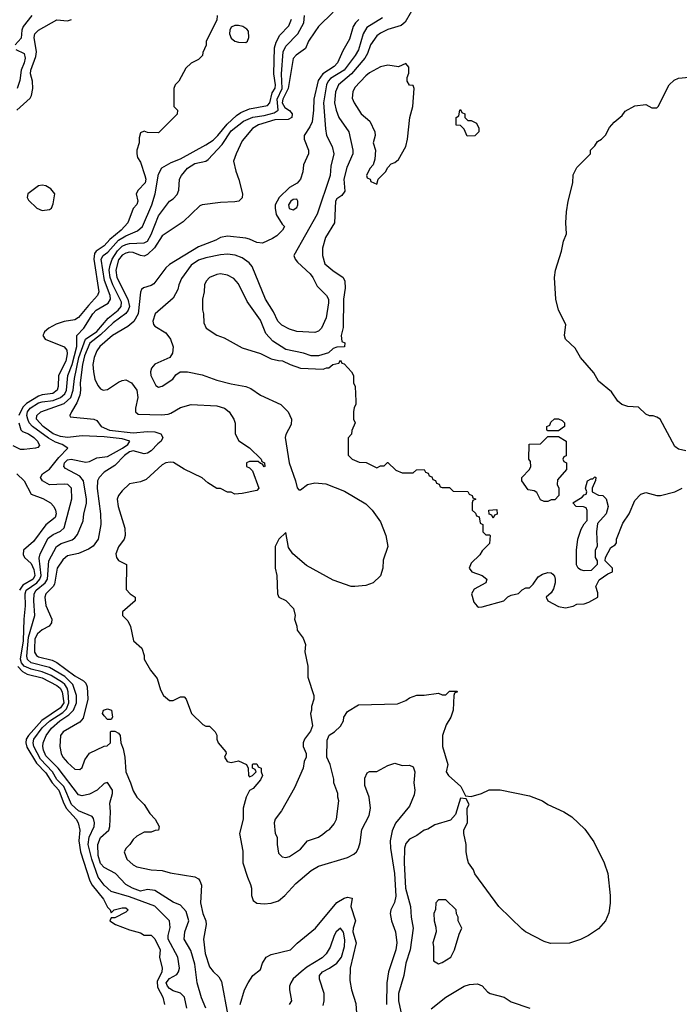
# Model space of a CAD drawing. Header units: inches. Extents: x 1793402 to 1900366, y 320852 to 470679.
# Tile 87 of 256: x 1872926 to 1876554, y 350511 to 355928. Entities that reach past the tile are written whole.
import ezdxf

# ---------------------------------------------------------------- set-up
doc = ezdxf.new("R2010")
doc.units = ezdxf.units.IN
doc.header["$MEASUREMENT"] = 0
doc.layers.add('B8375', color=7, linetype='Continuous')

msp = doc.modelspace()

# ---------------------------------------------------------------- linework, layer by layer
at = {"layer": 'B8375', "color": 4}
for points, elevation in [([(1875101.6, 356010), (1875046.3, 355913.7), (1875024.6, 355895.4), (1874950, 355874), (1874910, 355854.5), (1874890, 355839.3), (1874856.4, 355790), (1874838.9, 355741.1), (1874824.5, 355715.5), (1874751, 355629), (1874679.3, 355570), (1874663.1, 355530), (1874657.6, 355470), (1874666.4, 355430), (1874681.6, 355390), (1874736.3, 355310), (1874758, 355210), (1874758, 355190), (1874724.8, 355115.2), (1874708.7, 355050), (1874714.9, 354985.1), (1874698.8, 354961.2), (1874670, 354942), (1874662.8, 354930), (1874657.3, 354810), (1874608, 354730), (1874590.8, 354670), (1874590.7, 354630), (1874604.7, 354584.7), (1874648.1, 354548.1), (1874704.7, 354510), (1874714, 354490), (1874716.3, 354450), (1874706.4, 354390), (1874705.4, 354234.6), (1874694, 354190), (1874698, 354158), (1874714, 354150), (1874712.7, 354127.3), (1874670, 354126), (1874650, 354118), (1874624.7, 354095.3), (1874570, 354079), (1874530, 354079), (1874486.4, 354093.6), (1874390, 354114), (1874319.3, 354159.3), (1874280.7, 354200.7), (1874250, 354274), (1874177.6, 354377.6), (1874130, 354475.3), (1874104.1, 354504.1), (1874070, 354522.7), (1874030, 354529.2), (1874010, 354526), (1873970, 354509), (1873951, 354490), (1873942.8, 354470), (1873941, 354430), (1873931.3, 354390), (1873931.6, 354331.6), (1873938, 354310), (1873939.6, 354259.6), (1873952, 354230), (1874010, 354191.3), (1874050, 354178), (1874150, 354122), (1874251.1, 354091.1), (1874310, 354062), (1874350, 354052), (1874371.6, 354051.6), (1874414, 354030), (1874470, 354011.3), (1874594.6, 354005.4), (1874612.7, 354012.7), (1874627.3, 354012.7), (1874648.4, 354031.6), (1874682, 354038), (1874690, 354054), (1874698, 354038), (1874710, 354034), (1874751.1, 353991.1), (1874762, 353970), (1874762, 353930), (1874772, 353910), (1874774, 353830), (1874774, 353810), (1874765.4, 353794.6), (1874762, 353770), (1874762, 353730), (1874772, 353710), (1874752.7, 353667.3), (1874751.6, 353648.4), (1874732.7, 353627.3), (1874732.7, 353532.7), (1874754, 353510), (1874792.7, 353492.7), (1874831.6, 353491.6), (1874890, 353462), (1874910, 353474), (1874930, 353474), (1874948.4, 353491.6), (1874951.6, 353491.6), (1874994, 353450), (1875030, 353434), (1875090, 353434), (1875108.4, 353451.6), (1875150, 353454), (1875158, 353438), (1875172.7, 353432.7), (1875178, 353418), (1875192.7, 353412.7), (1875198, 353398), (1875212.7, 353392.7), (1875218, 353378), (1875232.7, 353372.7), (1875238, 353358), (1875250, 353354), (1875290, 353354), (1875310, 353334), (1875390, 353332), (1875398, 353318), (1875414, 353310), (1875418, 353298), (1875434, 353290), (1875418, 353282), (1875414, 353270), (1875414, 353230), (1875432.7, 353212.7), (1875438, 353198), (1875452.7, 353192.7), (1875458, 353158), (1875474, 353150), (1875474, 353110), (1875490, 353094), (1875510, 353094), (1875514, 353090), (1875510, 353046), (1875470, 353006), (1875456.9, 352983.1), (1875410, 352938), (1875398, 352910), (1875412, 352890), (1875470, 352870.8), (1875496, 352850), (1875490.5, 352829.5), (1875425.8, 352794.2), (1875411, 352770), (1875423.5, 352723.5), (1875441.4, 352701.4), (1875450, 352696), (1875470, 352698), (1875588, 352730), (1875610, 352752), (1875630, 352762), (1875668.9, 352771.1), (1875690, 352792), (1875710, 352802), (1875730, 352802), (1875750, 352822), (1875777.2, 352862.8), (1875802, 352878), (1875830, 352886), (1875850, 352884.7), (1875858, 352878), (1875866.8, 352866.8), (1875870.7, 352850), (1875870.6, 352829.4), (1875862.5, 352797.5), (1875850, 352775.3), (1875822, 352750), (1875831.3, 352730), (1875890, 352698.8), (1875928.7, 352691.3), (1875970, 352702), (1875990, 352712), (1876030, 352714), (1876056.4, 352723.6), (1876106, 352750), (1876106, 352774), (1876095.3, 352810), (1876112.9, 352847.1), (1876160.2, 352879.8), (1876186, 352890), (1876186, 352910), (1876146, 352950), (1876148, 352970), (1876176.4, 353023.6), (1876200.4, 353039.6), (1876208, 353050), (1876208, 353070), (1876242.5, 353157.5), (1876279, 353210), (1876310, 353282), (1876343.2, 353316.8), (1876370, 353326), (1876430, 353310.8), (1876450, 353311), (1876529, 353331), (1876570, 353351)], 192), ([(1872993.2, 355950), (1872944.5, 355890), (1872937.6, 355870), (1872934.2, 355825.8), (1872901.2, 355790)], 168), ([(1872909.7, 355430.3), (1872984.2, 355495.8), (1872992, 355510), (1872998.4, 355550), (1872997, 355590), (1872986.3, 355630), (1872988.2, 355650), (1873015.4, 355724.6), (1873018.7, 355750), (1873006, 355830), (1873010, 355850.7), (1873030, 355870.4), (1873130, 355926.8), (1873190, 355921.6), (1873211.9, 355928.1)], 164), ([(1874012, 355950), (1874010, 355926), (1873952, 355810), (1873951.6, 355788.4), (1873932.7, 355747.3), (1873932, 355730), (1873910, 355708), (1873870, 355688), (1873839.6, 355660.4), (1873802, 355590), (1873782, 355570), (1873774, 355550), (1873774, 355450), (1873794, 355430), (1873792.7, 355407.3), (1873690, 355306), (1873630, 355308), (1873610, 355315.3), (1873590, 355306), (1873582.8, 355277.2), (1873582.8, 355250), (1873570.8, 355210), (1873570.8, 355190), (1873574.8, 355170), (1873590, 355144.7), (1873614.9, 355070), (1873619.3, 355050), (1873615.5, 355030), (1873578, 354990), (1873566, 354970), (1873576, 354930), (1873571.1, 354911.1), (1873550.6, 354889.4), (1873521.6, 354810), (1873484.9, 354770), (1873421.5, 354718.5), (1873390, 354684), (1873346.4, 354653.6), (1873338.6, 354641.4), (1873333.4, 354610), (1873362.4, 354430), (1873354.9, 354410), (1873303.8, 354356.2), (1873250, 354289.6), (1873230, 354276.9), (1873170, 354266.9), (1873126.7, 354253.3), (1873087.3, 354230), (1873062.8, 354210), (1873058.5, 354201.5), (1873054, 354190), (1873066, 354170), (1873170, 354128), (1873186, 354110), (1873187, 354090), (1873180.2, 354050), (1873139.6, 353970), (1873138, 353910), (1873131.8, 353890), (1873107.7, 353872.2), (1873050, 353864.4), (1873030, 353856.5), (1872963.1, 353816.9), (1872943.4, 353796.7), (1872920.8, 353750)], 164), ([(1873845.3, 350490), (1873832.7, 350550), (1873810, 350573), (1873770, 350585.3), (1873750, 350598.4), (1873739.5, 350610), (1873732.4, 350630), (1873750, 350653), (1873790, 350676), (1873800.5, 350690), (1873806, 350710), (1873795.8, 350770), (1873742.6, 350870), (1873742.6, 350890), (1873754.4, 350934.4), (1873750, 350970.8), (1873670, 351050.5), (1873530, 351101.8), (1873430, 351132.4), (1873390, 351166.4), (1873358.7, 351210), (1873322.2, 351310), (1873302.7, 351390), (1873307.6, 351430), (1873335.8, 351490), (1873338, 351510), (1873332.8, 351532.8), (1873324, 351544), (1873250, 351574.6), (1873211.6, 351610), (1873169.5, 351709.5), (1873130, 351747.8), (1873107.2, 351790), (1873040.5, 351860.5), (1873003.6, 351930), (1872999.6, 351950), (1873004, 351970), (1873050, 352032.1), (1873092.7, 352070), (1873163.6, 352116.4), (1873183.8, 352136.2), (1873196.1, 352170), (1873192.8, 352230), (1873186.7, 352250), (1873175.2, 352270), (1873162.1, 352282.1), (1873099.5, 352319.5), (1873050, 352341), (1872990, 352354.3), (1872951.4, 352371.4), (1872936, 352390), (1872930.9, 352410), (1872947.1, 352510), (1872950.3, 352629.7), (1872957.5, 352702.5), (1872956.9, 352770), (1872962, 352790), (1873020.7, 352830), (1873037.8, 352850), (1873044.7, 352870), (1873034.1, 352965.9), (1873038.7, 352990), (1873083.7, 353076.3), (1873110, 353095.6), (1873150, 353113.6), (1873170, 353132.7), (1873212.3, 353292.3), (1873210.4, 353350.4), (1873191.3, 353370), (1873170, 353373.4), (1873090, 353368), (1873051, 353390), (1873041, 353410), (1873051.3, 353430), (1873090, 353455.1), (1873141.1, 353518.9), (1873191.3, 353570), (1873160.7, 353590), (1873123.6, 353603.6), (1873084.8, 353624.8), (1872996.5, 353690), (1872979, 353710), (1872970.2, 353730), (1872965.8, 353750), (1872969.2, 353770), (1872983.6, 353790), (1873030, 353819.8), (1873050, 353826.2), (1873110, 353832.5), (1873150.1, 353849.9), (1873174.7, 353870), (1873183.9, 353890), (1873190.2, 353970), (1873214.6, 354030), (1873239.7, 354130), (1873240.7, 354190), (1873279.3, 354230), (1873328.7, 354310), (1873346.4, 354330), (1873412.5, 354367.5), (1873425.3, 354390), (1873423.6, 354410), (1873393.1, 354493.1), (1873375.2, 354610), (1873385.7, 354630), (1873410.8, 354649.2), (1873470, 354714), (1873510, 354739.2), (1873574, 354766), (1873601.6, 354790), (1873653.1, 354910), (1873671.7, 354970), (1873690, 355078), (1873707.7, 355112.3), (1873758.5, 355141.5), (1873810, 355162), (1873950, 355238.4), (1873990, 355265.6), (1874015.8, 355290), (1874066.6, 355353.4), (1874118.9, 355401.1), (1874143.2, 355416.8), (1874190, 355437.4), (1874290, 355456), (1874302, 355470), (1874314.9, 355525.1), (1874331.5, 355551.6), (1874332.7, 355570), (1874323.7, 355630), (1874327, 355773), (1874336.5, 355803.5), (1874357.5, 355842.5), (1874406.1, 355893.9), (1874421.3, 355930)], 168), ([(1873950.7, 350490), (1873926.9, 350546.9), (1873901.6, 350630), (1873890, 350731.3), (1873866.6, 350806.6), (1873830.8, 350870), (1873834.8, 350910), (1873856.3, 350970), (1873842, 351022), (1873810, 351057.3), (1873770, 351073.4), (1873670, 351136.4), (1873630, 351143), (1873590, 351133.4), (1873546, 351150), (1873510, 351170.8), (1873454, 351230), (1873390, 351263.7), (1873370, 351284.9), (1873357.7, 351330), (1873356.4, 351390), (1873370, 351429.2), (1873416, 351470), (1873422.8, 351490), (1873426, 351570), (1873422, 351618), (1873436, 351670), (1873436, 351690), (1873409.1, 351730.9), (1873390, 351726), (1873351.5, 351688.5), (1873310, 351668), (1873270, 351657.3), (1873250, 351664), (1873138.3, 351810), (1873070, 351878.4), (1873056.5, 351910), (1873053.1, 351930), (1873054.9, 351950), (1873072, 351990), (1873100.3, 352030), (1873147.2, 352070), (1873196.6, 352103.4), (1873221.7, 352130), (1873239.5, 352170), (1873239.5, 352210), (1873217.7, 352270), (1873173.8, 352313.8), (1873090, 352363.9), (1872990.2, 352390.2), (1872968.6, 352408.6), (1872966.3, 352426.3), (1872974, 352530), (1873008.9, 352650), (1873003.6, 352730), (1873006.3, 352770), (1873017.4, 352790), (1873066.3, 352830), (1873078.5, 352850), (1873086.7, 352950), (1873128.2, 353030), (1873153.8, 353046.2), (1873214.2, 353065.8), (1873230, 353077.2), (1873244.1, 353095.9), (1873274.8, 353170), (1873278.8, 353210), (1873294.2, 353265.8), (1873294.4, 353290), (1873277.6, 353390), (1873256.2, 353416.2), (1873178.7, 353458.7), (1873168.7, 353470), (1873172.7, 353490), (1873190, 353505.6), (1873210, 353509.6), (1873290, 353493.6), (1873310, 353498), (1873350, 353517.6), (1873410, 353524.2), (1873492.4, 353570), (1873520.5, 353590), (1873531.3, 353610), (1873490, 353621.1), (1873390, 353633.2), (1873270, 353638.5), (1873190, 353629.1), (1873150, 353634.9), (1873110, 353650.3), (1873055.3, 353690), (1873019.5, 353730), (1873020.4, 353750), (1873042.8, 353770), (1873170, 353815.6), (1873206.9, 353850), (1873221.1, 353890), (1873227, 353953), (1873250.9, 354070), (1873288.1, 354170), (1873350, 354212.6), (1873413.6, 354286.4), (1873468.2, 354330), (1873484.9, 354350), (1873486.2, 354373.8), (1873438.2, 354470), (1873424.7, 354510), (1873418.8, 354550), (1873423.1, 354576.9), (1873435.5, 354610), (1873463.6, 354656.4), (1873490, 354682.2), (1873510, 354691), (1873530, 354696), (1873610, 354700.7), (1873630, 354709.6), (1873650, 354746), (1873690, 354849.2), (1873750, 354928.7), (1873770, 354942), (1873793.2, 354966.8), (1873801, 354990), (1873804.9, 355050), (1873815.5, 355070), (1873850, 355111.6), (1873890, 355136.9), (1873950, 355149.5), (1873962, 355158), (1874038.9, 355241.1), (1874090, 355315.8), (1874156.4, 355370), (1874208.4, 355391.6), (1874270, 355400.3), (1874325.4, 355414.6), (1874347.4, 355430), (1874341.9, 355490), (1874369.4, 355550), (1874366.5, 355630), (1874375.2, 355750), (1874390, 355782.9), (1874456.4, 355850), (1874488.5, 355910), (1874492.4, 355950)], 172), ([(1874650.6, 355970), (1874570.4, 355889.6), (1874550, 355861.2), (1874514.8, 355810), (1874498, 355770), (1874446.6, 355733.4), (1874430, 355714), (1874403.6, 355550), (1874372.6, 355490), (1874369.4, 355470), (1874384.2, 355444.2), (1874410, 355428.7), (1874424.9, 355410), (1874422.6, 355390), (1874402.2, 355377.8), (1874330, 355376.8), (1874238.8, 355350), (1874206.8, 355330), (1874150, 355262), (1874116, 355190), (1874102.8, 355150), (1874114.4, 355094.4), (1874131.1, 355048.9), (1874151.3, 354970), (1874150, 354948), (1874132, 354930), (1874110, 354925.2), (1874030, 354922.7), (1873930.5, 354909.5), (1873916.7, 354903.3), (1873825.1, 354814.9), (1873710, 354738), (1873667.6, 354672.4), (1873630, 354635.8), (1873610, 354627.2), (1873590, 354629.7), (1873550, 354646.2), (1873530, 354648.6), (1873510, 354644.2), (1873490, 354632.2), (1873470, 354606), (1873454.2, 354550), (1873459.8, 354510), (1873521.1, 354390), (1873529.3, 354350), (1873522.9, 354330), (1873510, 354312.2), (1873439.8, 354260.2), (1873370, 354193.8), (1873312.7, 354147.3), (1873282.1, 354077.9), (1873270.8, 354030), (1873258.9, 353930), (1873261.2, 353890), (1873257.5, 353862.5), (1873240.9, 353819.1), (1873211, 353770), (1873202, 353750), (1873203.6, 353743.6), (1873334, 353730), (1873350, 353722), (1873374.8, 353690), (1873421, 353670), (1873550, 353654.5), (1873630, 353662.6), (1873670, 353659.7), (1873703, 353650), (1873714.4, 353630), (1873704.9, 353610), (1873685.1, 353594.9), (1873650, 353556.1), (1873630, 353542.5), (1873610, 353539.8), (1873550, 353555.8), (1873530, 353549.7), (1873502.6, 353530), (1873450, 353475.1), (1873390, 353438), (1873362.8, 353410), (1873353.4, 353390), (1873352.2, 353347.8), (1873370.4, 353209.6), (1873372.2, 353150), (1873357.1, 353070), (1873330, 353032.3), (1873304.8, 353015.2), (1873249, 352991), (1873190, 352977.4), (1873178, 352970), (1873163.8, 352956.2), (1873133.1, 352910), (1873117, 352823), (1873110, 352809.6), (1873070.4, 352770), (1873063.7, 352750), (1873070, 352704.7), (1873103, 352630), (1873102, 352610), (1873088.3, 352591.7), (1873050, 352572), (1873024.4, 352550), (1873010, 352522), (1873007, 352467), (1873008.2, 352448.2), (1873018, 352430), (1873030, 352422.6), (1873104.5, 352404.5), (1873131.1, 352391.1), (1873230, 352318.7), (1873277.3, 352290), (1873290, 352277.3), (1873297.7, 352257.8), (1873300.3, 352190), (1873274.9, 352085.1), (1873256.4, 352063.6), (1873166, 352010), (1873150.7, 351989.3), (1873147.3, 351930), (1873154.8, 351890), (1873164, 351870), (1873190, 351841), (1873230, 351804.7), (1873256.4, 351803.6), (1873270, 351814), (1873284.7, 351855.3), (1873310, 351892), (1873390, 351932), (1873407.3, 351932.7), (1873426, 351950), (1873426, 352010), (1873430, 352014), (1873450, 352014), (1873470, 352002), (1873478, 351990), (1873482, 351950), (1873495.9, 351915.9), (1873504, 351870), (1873510.6, 351790), (1873536.3, 351730), (1873550, 351684.7), (1873570, 351651), (1873610.7, 351610.7), (1873641.4, 351561.4), (1873672, 351530), (1873694, 351490), (1873690, 351468.7), (1873672, 351468), (1873650, 351458), (1873610, 351458), (1873570, 351435.3), (1873550, 351418), (1873531.3, 351390), (1873511.3, 351370), (1873501, 351350), (1873516, 351310), (1873550, 351278.8), (1873570, 351267.3), (1873650, 351250.4), (1873710, 351247.3), (1873754.6, 351234.6), (1873890, 351212.4), (1873910, 351200.7), (1873917.1, 351190), (1873926.2, 351166.2), (1873921.3, 351070), (1873934, 351010), (1873950.4, 350970), (1873952.4, 350950), (1873936.4, 350870), (1873946.4, 350790), (1873970, 350718), (1873990, 350691.3), (1874022, 350662), (1874036.8, 350636.8), (1874071.3, 350450)], 176), ([(1874791.3, 355928.7), (1874772.4, 355910), (1874759.5, 355890), (1874739.5, 355820.5), (1874703.4, 355756.6), (1874674, 355690), (1874656.4, 355670), (1874594, 355630), (1874567.3, 355592.7), (1874543.6, 355490), (1874542.6, 355430), (1874534.3, 355365.7), (1874522.3, 355337.7), (1874490.7, 355290), (1874490.8, 355270), (1874514.8, 355210), (1874514.8, 355190), (1874487.3, 355130), (1874484, 355090), (1874470.7, 355050), (1874452.2, 355027.8), (1874410, 355005.1), (1874354, 354950), (1874332, 354910), (1874330.4, 354890), (1874336.7, 354856.7), (1874370, 354802), (1874382, 354790), (1874372, 354770), (1874340.7, 354739.3), (1874316.8, 354723.2), (1874262, 354698), (1874230, 354701.2), (1874190, 354721.2), (1874170, 354726), (1874070, 354737), (1874030, 354729.4), (1874004.7, 354715.3), (1873910, 354678.9), (1873750, 354580.9), (1873730, 354562.7), (1873664.5, 354475.5), (1873650, 354465.2), (1873607.7, 354452.3), (1873596.8, 354443.2), (1873590.4, 354429.6), (1873577.5, 354310), (1873553.1, 354266.9), (1873520.9, 354239.1), (1873436, 354190), (1873366.4, 354130), (1873350, 354105.6), (1873335.9, 354070), (1873328.7, 354030), (1873331.3, 353990), (1873339.6, 353950), (1873355.8, 353915.8), (1873370, 353896.3), (1873384.7, 353890), (1873410, 353892.7), (1873470, 353934), (1873490, 353942.8), (1873510, 353946), (1873541, 353930), (1873570.7, 353889.3), (1873576.3, 353850), (1873562.8, 353790), (1873562.8, 353770), (1873578, 353758), (1873705.6, 353754.4), (1873742.5, 353757.5), (1873757.6, 353762.4), (1873810, 353794.8), (1873870, 353810.8), (1874010, 353802.8), (1874052, 353790), (1874078, 353770), (1874104.7, 353730), (1874111.6, 353708.4), (1874112, 353650), (1874131.6, 353611.6), (1874190, 353572), (1874254, 353510), (1874258, 353498), (1874272, 353490), (1874274, 353470), (1874270, 353468), (1874262, 353482), (1874250, 353486), (1874238, 353498), (1874190, 353498), (1874174, 353490), (1874174, 353470), (1874190, 353462), (1874206, 353446), (1874242, 353350), (1874230, 353338), (1874150, 353322), (1874110, 353318), (1874090, 353328), (1874070, 353328), (1874030, 353348), (1874010, 353348), (1873960.2, 353380.2), (1873930, 353408), (1873830, 353455.3), (1873771.8, 353491.8), (1873754, 353494), (1873730, 353489.5), (1873710, 353478.4), (1873622.4, 353397.6), (1873590, 353385.1), (1873530, 353375.1), (1873490, 353336.2), (1873470.4, 353310), (1873463.1, 353290), (1873467.7, 353250), (1873504, 353130), (1873506.8, 353090), (1873501, 353070), (1873470, 353028.7), (1873454.8, 352990), (1873458, 352970), (1873470, 352952), (1873514, 352930), (1873512.7, 352792.7), (1873534, 352770), (1873562, 352750), (1873562, 352730), (1873491.3, 352670), (1873492, 352650), (1873521, 352621), (1873536, 352590), (1873551.3, 352510), (1873598, 352470), (1873611, 352430), (1873611, 352410), (1873646, 352350), (1873682.8, 352302.8), (1873701.4, 352241.4), (1873718, 352210), (1873750, 352182), (1873770, 352182), (1873810, 352202), (1873830, 352202), (1873842, 352190), (1873872, 352110), (1873934, 352050), (1873950, 352042), (1873970, 352042), (1874002, 352010), (1874011.1, 351991.1), (1874011.3, 351970), (1874018, 351950), (1874059.6, 351899.6), (1874062, 351890), (1874052, 351870), (1874067.5, 351847.5), (1874090, 351841), (1874130, 351851.3), (1874174, 351830), (1874182, 351810), (1874184.7, 351770), (1874190, 351762), (1874206, 351770), (1874226, 351790), (1874222, 351802), (1874206, 351810), (1874206, 351830), (1874210, 351834), (1874230, 351834), (1874238, 351818), (1874254, 351810), (1874254, 351790), (1874262, 351770), (1874250, 351746), (1874210, 351698), (1874190, 351688), (1874171, 351650), (1874154.8, 351590), (1874154.8, 351530), (1874136, 351450), (1874152.8, 351352.8), (1874154, 351290), (1874178.8, 351210), (1874196, 351170), (1874201, 351150), (1874201, 351110), (1874210, 351082), (1874230, 351066.8), (1874270, 351064), (1874310, 351067.7), (1874350, 351080.7), (1874385.2, 351110), (1874444.4, 351175.6), (1874530, 351246.8), (1874570, 351270.6), (1874730, 351318), (1874763.3, 351336.7), (1874779, 351350), (1874789.5, 351370.5), (1874798.4, 351401.6), (1874807.3, 351472.7), (1874848.7, 351550), (1874855.3, 351590), (1874849, 351650), (1874824.7, 351715.3), (1874824.7, 351755.3), (1874836.4, 351783.6), (1874850, 351792), (1874890, 351791), (1874950, 351824), (1874990, 351838), (1875030, 351824.7), (1875070, 351827.3), (1875090, 351817.3), (1875099.3, 351790), (1875093.4, 351730), (1875099.1, 351690), (1875095.9, 351664.1), (1875070, 351602), (1874992.7, 351507.3), (1874974, 351466), (1874963.7, 351410), (1874964.9, 351370), (1874987.4, 351230), (1874994, 351106), (1874988.3, 351071.7), (1874967.7, 351030), (1874963, 351010), (1874970.5, 350970), (1874992.7, 350910), (1875000.4, 350850), (1874994.4, 350810), (1874954.9, 350690), (1874945.5, 350630), (1874943.7, 350510)], 184), ([(1874921.8, 355938.2), (1874835.3, 355884.7), (1874815.3, 355850), (1874790, 355761.2), (1874772, 355730), (1874710.3, 355650), (1874635.9, 355604.1), (1874622.6, 355590), (1874612.9, 355570), (1874596.9, 355470), (1874608.2, 355328.2), (1874614, 355290), (1874644, 355230), (1874653.4, 355190), (1874637.5, 355122.5), (1874633, 355070), (1874562.9, 354857.1), (1874434.8, 354630), (1874441, 354610), (1874453.2, 354593.2), (1874524, 354530), (1874539.1, 354510), (1874561.6, 354461.6), (1874614, 354410), (1874624, 354390), (1874624.9, 354370), (1874612.5, 354287.5), (1874586, 354230), (1874570, 354214), (1874550, 354206), (1874450, 354213.2), (1874410, 354226), (1874367.9, 354247.9), (1874346.6, 354270), (1874321.2, 354321.2), (1874278, 354390), (1874205.2, 354570), (1874189, 354590), (1874150, 354618), (1874111.7, 354631.7), (1874070, 354637), (1874030, 354634), (1873950, 354618.4), (1873910, 354604.5), (1873870, 354578), (1873816.7, 354503.3), (1873802, 354470), (1873796.7, 354443.3), (1873770, 354395.3), (1873672, 354310), (1873658, 354270), (1873662, 354250), (1873670, 354242), (1873730, 354204.7), (1873756, 354170), (1873771.1, 354128.9), (1873766.4, 354093.6), (1873752, 354070), (1873670, 354033.2), (1873651, 354010), (1873646, 353990), (1873647.3, 353970), (1873675.3, 353915.3), (1873690, 353906), (1873710, 353911), (1873768.7, 353950), (1873785.6, 353974.4), (1873809.1, 353990.9), (1873850, 353991), (1873930, 353974.8), (1874010, 353944), (1874090, 353924), (1874170, 353910.6), (1874198, 353898), (1874250, 353862.8), (1874362, 353810), (1874402, 353770), (1874422, 353730), (1874419.6, 353700.4), (1874390, 353646), (1874386, 353630), (1874408, 353490), (1874442.8, 353390), (1874451.6, 353351.6), (1874462, 353342), (1874470, 353342), (1874510, 353371), (1874550, 353380.7), (1874610, 353374), (1874713.2, 353333.2), (1874830, 353264.7), (1874864.7, 353230), (1874910, 353164.7), (1874940.7, 353090), (1874950.6, 353029.4), (1874924.9, 352955.1), (1874922.8, 352910), (1874910, 352868), (1874870, 352829), (1874830, 352815.3), (1874770, 352809.2), (1874750, 352809.3), (1874650, 352845.2), (1874504.5, 352924.5), (1874429.3, 352989.3), (1874404.7, 353024.7), (1874390, 353106), (1874352, 353070), (1874332, 353030), (1874331.3, 352910), (1874341, 352870), (1874344.7, 352770), (1874351.6, 352751.6), (1874390, 352732), (1874431.6, 352688.4), (1874441, 352650), (1874438, 352630), (1874451.1, 352591.1), (1874452, 352570), (1874485.4, 352525.4), (1874498, 352490), (1874494.8, 352450), (1874510.7, 352370.7), (1874511.3, 352310), (1874544.7, 352210), (1874544.7, 352190), (1874531.3, 352150), (1874531.3, 352130), (1874524.7, 352110), (1874536.9, 352043.1), (1874525.4, 352014.6), (1874492, 351970), (1874484.7, 351950), (1874484.7, 351930), (1874502, 351890), (1874502, 351870), (1874490, 351846), (1874484.7, 351810), (1874438.5, 351701.5), (1874365.4, 351574.6), (1874332, 351530), (1874326, 351510), (1874331.6, 351451.6), (1874342, 351430), (1874342, 351390), (1874350, 351342), (1874370, 351322), (1874390, 351318), (1874410, 351324.7), (1874470, 351364.7), (1874509.1, 351410.9), (1874568.9, 351431.1), (1874593.6, 351446.4), (1874614.6, 351465.4), (1874630, 351472), (1874656.5, 351503.5), (1874668.7, 351530), (1874682, 351630), (1874675.3, 351650), (1874675.3, 351670), (1874654, 351730), (1874654, 351750), (1874634, 351830), (1874615.3, 351870), (1874616.4, 351963.6), (1874628.9, 351991.1), (1874658, 352010), (1874690, 352042), (1874708, 352070), (1874708.7, 352090), (1874730, 352122), (1874790, 352158), (1875003.6, 352163.6), (1875050, 352182), (1875070, 352198), (1875110, 352211.3), (1875150, 352211.3), (1875230, 352222), (1875250, 352214), (1875270, 352214), (1875290, 352234), (1875330, 352234), (1875334, 352230), (1875318, 352222), (1875314, 352210), (1875311.1, 352128.9), (1875298, 352090), (1875271.1, 352048.9), (1875251.3, 351990), (1875251.3, 351930), (1875281, 351830), (1875271.3, 351790), (1875284.7, 351770), (1875352, 351710), (1875378, 351658), (1875410, 351654), (1875466, 351670), (1875508.9, 351691.1), (1875568.9, 351691.1), (1875730, 351658.8), (1875802, 351630), (1875830.6, 351610.6), (1875918, 351570), (1875962.5, 351542.5), (1876034.6, 351474.6), (1876084.5, 351404.5), (1876140.7, 351290), (1876160.7, 351230), (1876173.4, 351110), (1876173.2, 351066.8), (1876165.8, 351014.2), (1876147.7, 350970), (1876110, 350927), (1876054.8, 350890), (1876010, 350867.6), (1875950, 350847.3), (1875846.3, 350846.3), (1875810, 350857.2), (1875708.7, 350910), (1875690, 350924), (1875562, 351050), (1875430, 351228), (1875422, 351250), (1875395.3, 351290), (1875388.7, 351310), (1875382, 351350), (1875382, 351390), (1875368.4, 351451.6), (1875368, 351470), (1875388.4, 351511.6), (1875388, 351590), (1875398, 351610), (1875382, 351642), (1875350, 351646), (1875323.8, 351556.2), (1875296.4, 351523.6), (1875210, 351499), (1875170, 351475.3), (1875150, 351468.7), (1875110, 351439), (1875070, 351419), (1875050, 351395.3), (1875043, 351370), (1875040.4, 351290), (1875047.4, 351150), (1875075.5, 351050), (1875079.3, 350990), (1875090.4, 350930), (1875073, 350810), (1875050, 350738), (1875038.4, 350670), (1875008.7, 350570), (1875010.4, 350530.4), (1875023, 350470)], 188), ([(1872904.5, 355764.5), (1872950, 355742), (1872956.3, 355716.3), (1872951.1, 355690), (1872933.7, 355650), (1872926.7, 355593.3), (1872912, 355550)], 168), ([(1876590, 353555.3), (1876550, 353565.2), (1876530, 353579), (1876448, 353730), (1876430, 353742), (1876410, 353748.7), (1876390, 353748.7), (1876370, 353758), (1876330, 353795.3), (1876270, 353799), (1876238, 353810), (1876215.3, 353830), (1876180.2, 353880.2), (1876110, 353939), (1876084.1, 353984.1), (1876010, 354069), (1875981.5, 354121.5), (1875928.7, 354170), (1875922, 354190), (1875929, 354250), (1875889.4, 354329.4), (1875874, 354390), (1875866.6, 354510), (1875873.2, 354550), (1875906.3, 354653.7), (1875917.2, 354710), (1875933.2, 354750), (1875929.3, 354810), (1875934, 354870), (1875942, 354930), (1875968.7, 355030), (1875970, 355074), (1875990, 355114), (1876066, 355190), (1876066, 355210), (1876090, 355234), (1876103.1, 355256.9), (1876126, 355270), (1876148.4, 355291.6), (1876170, 355334), (1876196.4, 355363.6), (1876239, 355401), (1876256.4, 355423.6), (1876310, 355454), (1876370, 355462), (1876403.6, 355443.6), (1876430, 355442), (1876438, 355450), (1876499, 355570), (1876524.8, 355595.2), (1876550, 355606.8), (1876608.9, 355611.1)], 192), ([(1872921.1, 353710), (1872931.8, 353671.8), (1872942.3, 353662.3), (1872974, 353650), (1873003.8, 353630), (1873024.9, 353610), (1873035.3, 353584.7), (1873026, 353574), (1873014, 353570), (1872950, 353562.4), (1872930, 353563), (1872890, 353583.1)], 164), ([(1872910.4, 353430), (1872950.2, 353390.2), (1872990, 353317.3), (1873054.4, 353294.4), (1873094.8, 353270), (1873113.4, 353250), (1873123, 353230), (1873126, 353210), (1873120.5, 353190), (1873070, 353149.6), (1873003, 353057), (1872947.4, 353010), (1872944.7, 352984.7), (1872953, 352970), (1872990, 352936.3), (1873003.7, 352903.7), (1873009.2, 352870), (1873000.2, 352850), (1872943, 352817), (1872925, 352790)], 164), ([(1872916.3, 352370), (1872942.5, 352342.5), (1872968.2, 352328.2), (1873050, 352307.3), (1873130, 352265.8), (1873148.9, 352250), (1873159.3, 352230), (1873168.4, 352170), (1873150, 352141.2), (1873047.2, 352072.8), (1872974.2, 351990), (1872962.3, 351970), (1872959.7, 351950), (1872964.9, 351924.9), (1873018.1, 351838.1), (1873070, 351785.3), (1873105, 351730), (1873142.2, 351690), (1873165, 351625), (1873182.2, 351590), (1873236, 351530), (1873247.4, 351510), (1873257, 351470), (1873251.6, 351410), (1873260.2, 351350), (1873311.2, 351191.2), (1873325.7, 351165.7), (1873387, 351090), (1873410, 351044.7), (1873424.7, 351030), (1873430, 351014), (1873446, 351030), (1873490, 351042), (1873510, 351042), (1873522, 351030), (1873510, 351018), (1873450, 350986), (1873430, 350986), (1873422, 350970), (1873454, 350950), (1873530, 350921), (1873590, 350904.7), (1873610, 350892), (1873650, 350891.3), (1873670, 350871.3), (1873698.8, 350810), (1873696, 350770), (1873710.5, 350710), (1873707.7, 350690), (1873682.9, 350637.1), (1873684.7, 350604.7), (1873713.4, 350550), (1873722, 350510)], 164), ([(1874138, 350510), (1874162, 350590), (1874182, 350630), (1874208.7, 350670), (1874250, 350702), (1874262, 350738), (1874282, 350770), (1874310, 350786), (1874415.3, 350810), (1874452.5, 350847.5), (1874553.2, 350930), (1874670, 351070.7), (1874710, 351095.5), (1874730, 351100.7), (1874754.8, 351094.8), (1874748.2, 351050), (1874772.7, 350970), (1874759.5, 350930), (1874758, 350910), (1874777.1, 350850), (1874744, 350710), (1874741.4, 350641.4), (1874750.7, 350590), (1874775.8, 350515.8), (1874782.4, 350410)], 176), ([(1874594.8, 350505.2), (1874601, 350530), (1874601, 350570), (1874574.8, 350650), (1874576, 350670), (1874591.3, 350690), (1874630, 350709.3), (1874670, 350737), (1874696, 350770), (1874711.8, 350830), (1874715.1, 350864.9), (1874707.9, 350907.9), (1874690, 350930.8), (1874666.6, 350910), (1874655.1, 350890), (1874633.8, 350826.2), (1874612, 350788), (1874590, 350766), (1874505.4, 350714.6), (1874474, 350690), (1874429.7, 350650.4), (1874417.2, 350630), (1874409.3, 350610), (1874409.2, 350590), (1874422, 350530), (1874409.1, 350510.9)], 172), ([(1875190, 350486), (1875270, 350550.8), (1875370, 350611), (1875400.2, 350619.8), (1875443.6, 350623.6), (1875470, 350612), (1875499.6, 350579.6), (1875514, 350570), (1875590, 350551.3), (1875630, 350524.7), (1875732, 350490)], 188)]:
    msp.add_lwpolyline(points, dxfattribs=dict(at, elevation=elevation))
for points, elevation in [([(1874110, 355895.4), (1874090, 355886.6), (1874081.1, 355870), (1874079.5, 355850), (1874090, 355826.4), (1874110, 355810.4), (1874130, 355804.2), (1874170, 355803), (1874179.3, 355810), (1874187.3, 355830), (1874184.2, 355864.2), (1874176.2, 355876.2), (1874153.2, 355890), (1874130, 355895.1)], 168), ([(1875050, 355686), (1875010, 355668), (1874950, 355678), (1874910, 355668.7), (1874850, 355636), (1874830, 355619.3), (1874770, 355554), (1874758.8, 355530), (1874755.3, 355495.3), (1874766, 355470), (1874804.7, 355410), (1874851, 355370), (1874878.8, 355310), (1874881, 355290), (1874871, 355250), (1874882.8, 355210), (1874879.1, 355160.9), (1874870.8, 355129.2), (1874852, 355110), (1874834, 355070), (1874838, 355058), (1874854, 355050), (1874858, 355038), (1874890, 355022), (1874898, 355050), (1874938, 355090), (1874950, 355114), (1874970, 355134), (1874990, 355142), (1875010, 355158), (1875049, 355230), (1875059.3, 355270), (1875072.7, 355390), (1875089, 355450), (1875095.3, 355550), (1875090, 355566), (1875070, 355568), (1875058, 355590), (1875058, 355610), (1875067.3, 355632.7), (1875067.3, 355667.3)], 196), ([(1875390, 355374), (1875410, 355374), (1875438, 355358), (1875451.6, 355331.6), (1875451.6, 355311.6), (1875430, 355288), (1875387.3, 355287.3), (1875370, 355326), (1875350, 355346), (1875327.3, 355347.3), (1875326, 355390), (1875342, 355398), (1875346, 355430), (1875350, 355434), (1875358, 355418), (1875374, 355410), (1875374, 355390)], 192), ([(1873050, 355017.6), (1873030, 355014), (1872970.7, 354970), (1872968.2, 354950), (1872975.6, 354935.6), (1873021, 354890), (1873050, 354878.8), (1873090, 354882.8), (1873102, 354890), (1873110, 354914), (1873119, 354970), (1873096.9, 354996.9), (1873070, 355013.6)], 164), ([(1874450, 354941.2), (1874430, 354938.4), (1874417.3, 354930), (1874403.8, 354910), (1874408.9, 354888.9), (1874430, 354882.4), (1874450, 354894.8), (1874455.8, 354910), (1874455.6, 354930)], 188), ([(1875830, 353666), (1875826, 353670), (1875826, 353690), (1875842, 353698), (1875847.3, 353712.7), (1875868.4, 353731.6), (1875890, 353732), (1875910, 353722), (1875922, 353710), (1875922, 353690), (1875890, 353666)], 192), ([(1875810, 353278), (1875790, 353286), (1875770, 353326), (1875756.4, 353336.4), (1875722, 353342), (1875688.4, 353391.6), (1875688, 353410), (1875730, 353454), (1875738, 353470), (1875736.4, 353496.4), (1875726, 353510), (1875727.3, 353592.7), (1875790, 353594), (1875830, 353634), (1875890, 353634), (1875932, 353610), (1875932, 353528), (1875918, 353522), (1875914, 353510), (1875918, 353498), (1875934, 353490), (1875932.7, 353452.7), (1875883.6, 353396.4), (1875882, 353370), (1875891.3, 353350), (1875892, 353310), (1875870, 353286), (1875850, 353286), (1875830, 353278)], 192), ([(1876030, 352895.3), (1876010, 352902), (1875998, 352910), (1875989.1, 352929.1), (1875989, 353010), (1875995.3, 353070), (1876014.6, 353125.4), (1876030, 353154), (1876047.3, 353172.7), (1876047.3, 353227.3), (1876042, 353242), (1876027.3, 353247.3), (1875986, 353250), (1875968, 353270), (1876019, 353301), (1876030, 353314), (1876042, 353318), (1876046, 353330), (1876038, 353350), (1876048.7, 353390), (1876070, 353402), (1876078, 353402), (1876090, 353412), (1876094, 353410), (1876092.7, 353392.7), (1876074, 353350), (1876074, 353330), (1876110, 353312), (1876134, 353310), (1876151.6, 353291.6), (1876162, 353250), (1876150.9, 353209.1), (1876103.6, 353156.4), (1876098, 353110), (1876102, 353030), (1876092, 353010), (1876092, 352970), (1876102, 352950), (1876102, 352930), (1876070, 352898)], 192), ([(1875530, 353186), (1875522, 353202), (1875507.3, 353207.3), (1875506, 353230), (1875550, 353234), (1875551.6, 353208.4), (1875538, 353202)], 192), ([(1873410, 352078), (1873390, 352098), (1873382, 352110), (1873388, 352130), (1873410, 352136), (1873431, 352130), (1873436, 352090), (1873430, 352078)], 176), ([(1875270, 351086), (1875230, 351086), (1875214, 351070), (1875212.7, 351032.7), (1875204.7, 351010), (1875206, 350970), (1875215.3, 350935.3), (1875216, 350910), (1875198, 350850), (1875202, 350830), (1875202, 350750), (1875230, 350734), (1875250, 350742), (1875298, 350770), (1875318, 350810), (1875343.1, 350896.9), (1875358, 350930), (1875338, 350970), (1875338, 350990), (1875328.4, 351008.4), (1875326, 351030)], 192)]:
    msp.add_lwpolyline(points, close=True, dxfattribs=dict(at, elevation=elevation))

doc.saveas('drawing.dxf')
